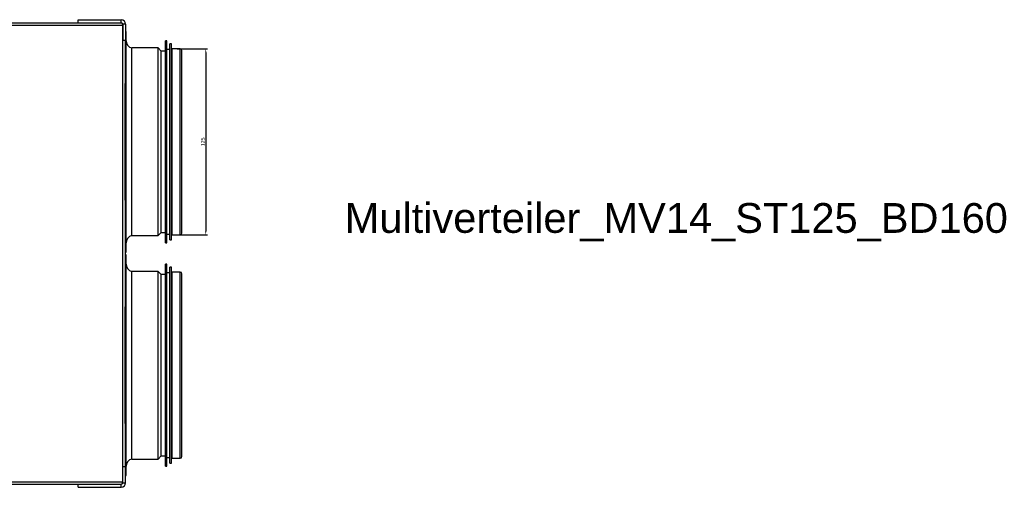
# Model space of a CAD drawing. Header units: inches. Extents: x -3977 to 448, y -4288 to 2176.
# Tile 44 of 206: x -2767 to -2106, y -3428 to -3114. Entities that reach past the tile are written whole.
import ezdxf

# ---------------------------------------------------------------- set-up
doc = ezdxf.new("R2010")
doc.units = ezdxf.units.IN
doc.header["$MEASUREMENT"] = 0
doc.layers.get('DEFPOINTS').update_dxf_attribs({"lineweight": 20})
doc.layers.add('COTE', color=5, linetype='Continuous', lineweight=9)
doc.styles.add('ISO9', font='arial.ttf')
doc.styles.get("Standard").update_dxf_attribs({"font": 'arial.ttf'})
doc.dimstyles.new('ISO-25$0', dxfattribs={"dimtxt": 100, "dimasz": 50, "dimexe": 1.25, "dimexo": 0.625, "dimtad": 1, "dimtxsty": 'Standard', "dimcen": 2.5, "dimadec": 0, "dimazin": 0, "dimtfac": 1, "dimtmove": 0, "dimatfit": 3, "dimfxl": 1, "dimarcsym": 0})

# ---------------------------------------------------------------- blocks, each defined once
blk = doc.blocks.new('*D17')
at = {"layer": 'COTE', "color": 0, "lineweight": -2, "transparency": 16777216}
for p, q in [((-2661.59, -3133.47), (-2641.08, -3133.47)), ((-2642.33, -3135.97), (-2642.33, -3255.97)), ((-2661.59, -3258.47), (-2641.08, -3258.47))]:
    blk.add_line(p, q, dxfattribs=at)
at = {"layer": 'COTE', "color": 0, "transparency": 16777216}
for points in [[(-2642.75, -3135.97), (-2641.92, -3135.97), (-2642.33, -3133.47)], [(-2642.75, -3255.97), (-2641.92, -3255.97), (-2642.33, -3258.47)]]:
    blk.add_solid(points, dxfattribs=at)
at = {"layer": 'DEFPOINTS', "color": 0, "transparency": 16777216}
for p in [(-2662.21, -3133.47), (-2662.21, -3258.47), (-2642.33, -3258.47)]:
    blk.add_point(p, dxfattribs=at)
at = {"layer": 'COTE', "color": 0, "transparency": 16777216, "insert": (-2644.24, -3195.97), "char_height": 2.5, "attachment_point": 5, "rotation": 90}
blk.add_mtext('125', dxfattribs=at)

msp = doc.modelspace()

# ---------------------------------------------------------------- linework, layer by layer
at = {"color": 7, "linetype": 'Continuous', "lineweight": 25}
for p, q in [((-2940.664, -3115.974), (-2728.164, -3115.974)), ((-2728.164, -3115.974), (-2728.164, -3113.974)), ((-2728.164, -3113.974), (-2699.164, -3113.974)), ((-2728.164, -3115.974), (-2699.164, -3115.974)), ((-2699.164, -3115.974), (-2699.164, -3113.974)), ((-2696.164, -3116.974), (-2698.164, -3116.974)), ((-2698.164, -3116.974), (-2698.164, -3127.974)), ((-2698.164, -3424.224), (-2698.164, -3117.724)), ((-2696.164, -3116.974), (-2696.164, -3127.974)), ((-2695.914, -3121.974), (-2696.164, -3121.974)), ((-2695.914, -3269.974), (-2695.914, -3121.974)), ((-2696.164, -3127.974), (-2698.164, -3127.974)), ((-2696.414, -3127.974), (-2696.414, -3156.751)), ((-2696.414, -3235.197), (-2696.414, -3156.751)), ((-2696.414, -3235.197), (-2696.414, -3306.751)), ((-2696.414, -3269.974), (-2695.914, -3269.974)), ((-2695.914, -3271.974), (-2696.414, -3271.974)), ((-2695.914, -3317.288), (-2695.914, -3271.974)), ((-2696.414, -3317.288), (-2696.414, -3306.751)), ((-2696.414, -3385.197), (-2696.414, -3317.288)), ((-2695.914, -3419.974), (-2695.914, -3317.288)), ((-2696.414, -3385.197), (-2696.414, -3413.974)), ((-2698.164, -3413.974), (-2696.164, -3413.974)), ((-2698.164, -3424.974), (-2698.164, -3413.974)), ((-2696.164, -3424.974), (-2696.164, -3413.974)), ((-2696.164, -3419.974), (-2695.914, -3419.974)), ((-2940.664, -3425.974), (-2728.164, -3425.974)), ((-2728.164, -3425.974), (-2699.164, -3425.974)), ((-2728.164, -3427.974), (-2728.164, -3425.974)), ((-2699.164, -3427.974), (-2699.164, -3425.974)), ((-2698.164, -3424.974), (-2696.164, -3424.974)), ((-2728.164, -3427.974), (-2699.164, -3427.974))]:
    msp.add_line(p, q, dxfattribs=at)
at = {"color": 8, "linetype": 'Continuous', "lineweight": 25}
for p, q in [((-2940.664, -3117.724), (-2698.164, -3117.724)), ((-2940.664, -3424.224), (-2698.164, -3424.224))]:
    msp.add_line(p, q, dxfattribs=at)
at = {"color": 1, "linetype": 'Continuous', "lineweight": 25}
for p, q in [((-2668.414, -3128.174), (-2669.414, -3128.174)), ((-2669.414, -3263.774), (-2669.414, -3128.174)), ((-2668.414, -3263.774), (-2668.414, -3128.174)), ((-2674.414, -3132.974), (-2691.914, -3132.974)), ((-2691.914, -3258.974), (-2691.914, -3132.974)), ((-2672.214, -3135.174), (-2674.414, -3132.974)), ((-2674.414, -3258.974), (-2674.414, -3132.974)), ((-2669.414, -3135.174), (-2672.214, -3135.174)), ((-2672.214, -3256.774), (-2672.214, -3135.174)), ((-2666.414, -3133.974), (-2668.414, -3133.974)), ((-2665.414, -3130.174), (-2666.414, -3130.174)), ((-2666.414, -3261.774), (-2666.414, -3130.174)), ((-2665.414, -3261.774), (-2665.414, -3130.174)), ((-2664.914, -3133.974), (-2665.414, -3133.974)), ((-2659.514, -3133.474), (-2664.914, -3133.474)), ((-2664.914, -3258.474), (-2664.914, -3133.474)), ((-2659.514, -3258.474), (-2659.514, -3133.474)), ((-2658.414, -3257.374), (-2658.414, -3134.574)), ((-2691.914, -3258.974), (-2674.414, -3258.974)), ((-2674.414, -3258.974), (-2672.214, -3256.774)), ((-2672.214, -3256.774), (-2669.414, -3256.774)), ((-2668.414, -3257.974), (-2666.414, -3257.974)), ((-2666.414, -3261.774), (-2665.414, -3261.774)), ((-2665.414, -3257.974), (-2664.914, -3257.974)), ((-2664.914, -3258.474), (-2659.514, -3258.474)), ((-2669.414, -3263.774), (-2668.414, -3263.774))]:
    msp.add_line(p, q, dxfattribs=at)
at = {"color": 2, "linetype": 'Continuous', "lineweight": 25}
for p, q in [((-2668.414, -3278.174), (-2669.414, -3278.174)), ((-2669.414, -3319.691), (-2669.414, -3278.174)), ((-2668.414, -3319.691), (-2668.414, -3278.174)), ((-2665.414, -3280.174), (-2666.414, -3280.174)), ((-2666.414, -3320.467), (-2666.414, -3280.174)), ((-2665.414, -3320.467), (-2665.414, -3280.174)), ((-2674.414, -3282.974), (-2691.914, -3282.974)), ((-2691.914, -3321.552), (-2691.914, -3282.974)), ((-2672.214, -3285.174), (-2674.414, -3282.974)), ((-2674.414, -3321.552), (-2674.414, -3282.974)), ((-2669.414, -3285.174), (-2672.214, -3285.174)), ((-2672.214, -3322.405), (-2672.214, -3285.174)), ((-2666.414, -3283.974), (-2668.414, -3283.974)), ((-2664.914, -3283.974), (-2665.414, -3283.974)), ((-2659.514, -3283.474), (-2664.914, -3283.474)), ((-2664.914, -3321.746), (-2664.914, -3283.474)), ((-2659.514, -3321.746), (-2659.514, -3283.474)), ((-2658.414, -3407.374), (-2658.414, -3284.574)), ((-2669.414, -3413.774), (-2669.414, -3319.691)), ((-2668.414, -3413.774), (-2668.414, -3319.691)), ((-2666.414, -3411.774), (-2666.414, -3320.467)), ((-2665.414, -3411.774), (-2665.414, -3320.467)), ((-2691.914, -3408.974), (-2691.914, -3321.552)), ((-2674.414, -3408.974), (-2674.414, -3321.552)), ((-2672.214, -3406.774), (-2672.214, -3322.405)), ((-2664.914, -3408.474), (-2664.914, -3321.746)), ((-2659.514, -3408.474), (-2659.514, -3321.746)), ((-2674.414, -3408.974), (-2672.214, -3406.774)), ((-2672.214, -3406.774), (-2669.414, -3406.774)), ((-2691.914, -3408.974), (-2674.414, -3408.974)), ((-2669.414, -3413.774), (-2668.414, -3413.774)), ((-2668.414, -3407.974), (-2666.414, -3407.974)), ((-2666.414, -3411.774), (-2665.414, -3411.774)), ((-2665.414, -3407.974), (-2664.914, -3407.974)), ((-2664.914, -3408.474), (-2659.514, -3408.474))]:
    msp.add_line(p, q, dxfattribs=at)
at = {"color": 7, "linetype": 'Continuous', "lineweight": 25}
for centre, radius, start, end in [((-2699.164, -3116.974), 3, 0, 90), ((-2699.164, -3116.974), 1, 0, 90), ((-2699.164, -3424.974), 3, 270, 0), ((-2699.164, -3424.974), 1, 270, 0)]:
    msp.add_arc(centre, radius, start, end, dxfattribs=at)
at = {"color": 1, "linetype": 'Continuous', "lineweight": 25}
for centre, radius, start, end in [((-2690.914, -3128.075), 5, 180, 258.463041), ((-2659.514, -3134.574), 1.1, 0, 90), ((-2690.914, -3263.873), 5, 101.536959, 180), ((-2659.514, -3257.374), 1.1, 270, 0)]:
    msp.add_arc(centre, radius, start, end, dxfattribs=at)
at = {"color": 2, "linetype": 'Continuous', "lineweight": 25}
for centre, radius, start, end in [((-2690.914, -3278.075), 5, 180, 258.463041), ((-2659.514, -3284.574), 1.1, 0, 90), ((-2659.514, -3407.374), 1.1, 270, 0), ((-2690.914, -3413.873), 5, 101.536959, 180)]:
    msp.add_arc(centre, radius, start, end, dxfattribs=at)

# ---------------------------------------------------------------- texts
at = {"color": 7, "insert": (-2548.979, -3237.115), "char_height": 20, "width": 140.49888, "attachment_point": 1, "style": 'ISO9'}
msp.add_mtext('Multiverteiler_MV14_ST125_BD160', dxfattribs=at)

# ---------------------------------------------------------------- dimensions: what is measured, and where the dimension line sits
at = {"layer": 'COTE'}
dim = msp.add_linear_dim(base=(-2642.334, -3258.474), p1=(-2662.214, -3133.474), p2=(-2662.214, -3258.474), angle=90, dimstyle='ISO-25$0', override={"dimtxt": 2.5, "dimasz": 2.5}, dxfattribs=at)
dim.commit()
dim.dimension.update_dxf_attribs({"geometry": '*D17', "text_midpoint": (-2644.235, -3195.974)})

doc.saveas('drawing.dxf')
